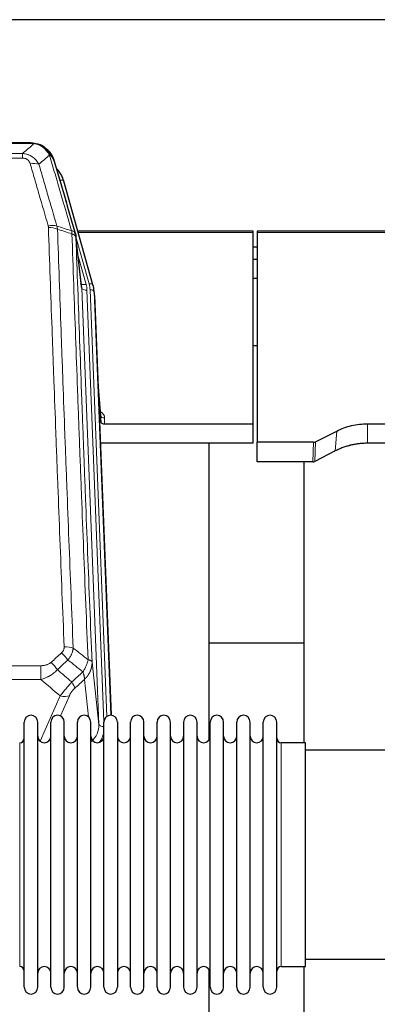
# Model space of a CAD drawing. Header units: inches. Extents: x 0 to 23760, y -13 to 16800.
# Tile 22 of 204: x 4189 to 4461, y 8276 to 9025. Entities that reach past the tile are written whole.
import ezdxf

# ---------------------------------------------------------------- set-up
doc = ezdxf.new("R2010")
doc.units = ezdxf.units.IN
doc.layers.add('254', color=7, linetype='Continuous', true_color=0xffffff)

msp = doc.modelspace()

# ---------------------------------------------------------------- linework, layer by layer
at = {"layer": '254', "color": 2, "linetype": 'Continuous', "lineweight": 25}
for p, q in [((4981.563, 9024.615), (3606.563, 9024.615)), ((4197.123, 8930.989), (3979.002, 8930.989)), ((4204.065, 8929.512), (4204.165, 8929.484)), ((4244.29, 8823.011), (4222.116, 8901.897)), ((4235.67, 8821.691), (4231.255, 8860.21)), ((4366.063, 8863.726), (4232.844, 8863.726)), ((4366.063, 8862.696), (4366.063, 8863.726)), ((4366.063, 8717.227), (4366.063, 8862.696)), ((4369.063, 8863.726), (4369.063, 8862.696)), ((4503.282, 8863.726), (4369.063, 8863.726)), ((4369.063, 8862.696), (4369.063, 8703.216)), ((4369.043, 8851.653), (4366.057, 8851.653)), ((4369.043, 8842.235), (4366.057, 8842.235)), ((4244.309, 8822.915), (4244.29, 8823.011)), ((4369.055, 8827.737), (4366.045, 8827.737)), ((4245.345, 8816.29), (4244.972, 8819.548)), ((4245.467, 8814.705), (4258.034, 8495.493)), ((4369.106, 8776.492), (4366.09, 8776.492)), ((4250.165, 8723.234), (4247.958, 8751.433)), ((4248.339, 8741.759), (4250.161, 8718.478)), ((4250.161, 8718.478), (4250.172, 8723.054)), ((4253.16, 8717.227), (4366.063, 8717.227)), ((4366.063, 8702.418), (4366.063, 8717.227)), ((4413.519, 8703.567), (4429.683, 8711.741)), ((4453.063, 8717.227), (4482.966, 8717.227)), ((4369.063, 8688.225), (4369.063, 8703.216)), ((4412.02, 8703.216), (4369.063, 8703.216)), ((4366.063, 8702.418), (4249.889, 8702.418)), ((4332.723, 8477.033), (4332.723, 8702.416)), ((4428.627, 8696.61), (4412.949, 8688.582)), ((4486.237, 8702.418), (4453.063, 8702.418)), ((4411.45, 8688.225), (4369.063, 8688.225)), ((4404.723, 8688.224), (4404.723, 8474.647)), ((4404.768, 8550.367), (4332.734, 8550.367)), ((4192.063, 8478.996), (4192.063, 8490.397)), ((4202.263, 8478.996), (4202.263, 8490.397)), ((4212.263, 8478.996), (4212.263, 8490.397)), ((4222.463, 8478.996), (4222.463, 8490.397)), ((4232.463, 8478.996), (4232.463, 8490.397)), ((4242.663, 8478.996), (4242.663, 8490.397)), ((4252.663, 8478.996), (4252.663, 8490.397)), ((4262.863, 8490.397), (4262.863, 8478.996)), ((4272.863, 8478.996), (4272.863, 8490.397)), ((4283.063, 8478.996), (4283.063, 8490.397)), ((4293.063, 8288.597), (4293.063, 8490.397)), ((4303.263, 8288.597), (4303.263, 8490.397)), ((4313.263, 8490.397), (4313.263, 8288.597)), ((4323.463, 8288.597), (4323.463, 8490.397)), ((4333.463, 8288.597), (4333.463, 8490.397)), ((4343.663, 8288.597), (4343.663, 8490.397)), ((4353.663, 8288.597), (4353.663, 8490.397)), ((4363.863, 8288.597), (4363.863, 8490.397)), ((4373.863, 8288.597), (4373.863, 8490.397)), ((4384.063, 8288.597), (4384.063, 8490.397)), ((4192.063, 8288.597), (4192.063, 8478.996)), ((4202.263, 8288.597), (4202.263, 8478.996)), ((4212.263, 8288.597), (4212.263, 8478.996)), ((4222.463, 8288.597), (4222.463, 8478.996)), ((4232.463, 8288.597), (4232.463, 8478.996)), ((4242.663, 8288.597), (4242.663, 8478.996)), ((4252.663, 8288.597), (4252.663, 8478.996)), ((4262.863, 8478.996), (4262.863, 8288.597)), ((4272.863, 8288.597), (4272.863, 8478.996)), ((4283.063, 8288.597), (4283.063, 8478.996)), ((4406.063, 8474.647), (4387.563, 8474.647)), ((4406.063, 8304.347), (4406.063, 8474.647)), ((4502.063, 8468.997), (4406.063, 8468.997)), ((4406.063, 8309.997), (4502.063, 8309.997)), ((4332.723, 8265.143), (4332.723, 8301.971)), ((4387.563, 8304.347), (4406.063, 8304.347)), ((4404.723, 8304.35), (4404.723, 8265.143))]:
    msp.add_line(p, q, dxfattribs=at)
at = {"layer": '254', "color": 110, "linetype": 'Continuous', "lineweight": 13}
for p, q in [((4199.466, 8930.326), (3976.66, 8930.326)), ((4204.165, 8929.484), (4204.234, 8929.327)), ((3985.391, 8922.858), (4190.734, 8922.858)), ((4190.734, 8922.858), (4190.734, 8919.325)), ((4190.734, 8919.325), (3985.391, 8919.325)), ((4223.954, 8885.659), (4219.228, 8902.471)), ((4366.063, 8862.696), (4233.131, 8862.696)), ((4502.995, 8862.696), (4369.063, 8862.696)), ((4241.402, 8823.584), (4231.33, 8859.418)), ((4235.76, 8820.517), (4231.384, 8858.698)), ((4233.029, 8844.73), (4239.055, 8823.292)), ((4248.826, 8488.624), (4235.76, 8820.517)), ((4252.672, 8490.71), (4239.752, 8818.891)), ((4254.878, 8494.607), (4242.099, 8819.183)), ((4245.467, 8814.705), (4245.093, 8817.963)), ((4245.093, 8817.963), (4257.789, 8495.499)), ((4250.172, 8723.054), (4247.965, 8751.242)), ((4253.17, 8721.643), (4253.16, 8717.227)), ((4429.683, 8711.741), (4428.627, 8696.61)), ((4453.063, 8717.227), (4453.063, 8702.418)), ((4411.45, 8688.225), (4412.02, 8703.216)), ((4413.519, 8703.567), (4412.949, 8688.582)), ((3971.477, 8533.229), (4204.649, 8533.229)), ((4204.649, 8533.229), (4204.649, 8522.798)), ((4243.579, 8536.03), (4248.826, 8488.624)), ((4204.649, 8522.798), (3971.477, 8522.798)), ((4240.911, 8494.244), (4237.764, 8522.678)), ((4204.12, 8475.759), (4219.276, 8510.278)), ((4226.337, 8510.428), (4219.562, 8494.997)), ((4188.563, 8465.026), (4188.563, 8474.647)), ((4387.563, 8304.347), (4387.563, 8474.647)), ((4188.563, 8304.347), (4188.563, 8465.026))]:
    msp.add_line(p, q, dxfattribs=at)
at = {"layer": '254', "color": 2, "linetype": 'Continuous', "lineweight": 25}
for centre, radius, start, end in [((4197.163, 8490.397), 5.1, 0, 180), ((4217.363, 8490.397), 5.1, 0, 180), ((4237.563, 8490.397), 5.1, 0, 180), ((4257.763, 8490.397), 5.1, 0, 180), ((4277.963, 8490.397), 5.1, 0, 180), ((4298.163, 8490.397), 5.1, 0, 180), ((4318.363, 8490.397), 5.1, 0, 180), ((4338.563, 8490.397), 5.1, 0, 180), ((4358.763, 8490.397), 5.1, 0, 180), ((4378.963, 8490.397), 5.1, 0, 180), ((4188.563, 8478.147), 3.5, 270, 0), ((4207.263, 8479.647), 5, 180, 0), ((4227.463, 8479.647), 5, 180, 0), ((4247.663, 8479.647), 5, 180, 0), ((4267.863, 8479.647), 5, 180, 0), ((4288.063, 8479.647), 5, 180, 0), ((4308.263, 8479.647), 5, 180, 0), ((4328.463, 8479.647), 5, 180, 0), ((4348.663, 8479.647), 5, 180, 0), ((4368.863, 8479.647), 5, 180, 0), ((4387.563, 8478.147), 3.5, 180, 270), ((4188.563, 8300.847), 3.5, 0, 90), ((4207.263, 8299.347), 5, 0, 180), ((4227.463, 8299.347), 5, 0, 180), ((4247.663, 8299.347), 5, 0, 180), ((4267.863, 8299.347), 5, 0, 180), ((4288.063, 8299.347), 5, 0, 180), ((4308.263, 8299.347), 5, 0, 180), ((4328.463, 8299.347), 5, 0, 180), ((4348.663, 8299.347), 5, 0, 180), ((4368.863, 8299.347), 5, 0, 180), ((4387.563, 8300.847), 3.5, 90, 180), ((4197.163, 8288.597), 5.1, 180, 0), ((4217.363, 8288.597), 5.1, 180, 0), ((4237.563, 8288.597), 5.1, 180, 0), ((4257.763, 8288.597), 5.1, 180, 0), ((4277.963, 8288.597), 5.1, 180, 0), ((4298.163, 8288.597), 5.1, 180, 0), ((4318.363, 8288.597), 5.1, 180, 0), ((4338.563, 8288.597), 5.1, 180, 0), ((4358.763, 8288.597), 5.1, 180, 0), ((4378.963, 8288.597), 5.1, 180, 0)]:
    msp.add_arc(centre, radius, start, end, dxfattribs=at)
at = {"layer": '254', "color": 110, "linetype": 'Continuous', "lineweight": 13}
for centre, major_axis, ratio, start_param, end_param in [((4196.581, 8909.103), (9.598, 2.808), 0.562843, 0.6646512, 1.4076092), ((4219.228, 8901.085), (-2.888, -0.812), 0.4480327, 3.1416079, 4.5871119), ((4210.242, 8862.22), (9.604, 2.788), 0.5442898, 0.6684637, 1.414101), ((4210.43, 8861.048), (9.994, 0.345), 0.559112, 0.7940626, 1.551472), ((4239.055, 8825.139), (-3.851, -1.082), 0.4480327, 0.2500116, 1.4455193), ((4215.734, 8818.141), (-24.033, -0.038), 0.8858289, 3.1750594, 3.3842109), ((4241.402, 8822.199), (-2.888, -0.812), 0.4480327, 3.1416079, 4.5871119), ((4218.081, 8818.433), (-24.033, -0.038), 0.8858289, 3.1750594, 3.3842109), ((4239.752, 8820.738), (-3.997, -0.157), 0.4614673, 0.0341943, 1.5526308), ((4242.099, 8817.798), (-2.998, -0.118), 0.4614673, 3.175787, 4.6942235), ((4247.167, 8721.643), (-6.003, -0.046), 0.8757409, 3.1327535, 4.2284576), ((4253.17, 8723.098), (3, -0.007), 0.4848086, 3.1763596, 4.7135294), ((4222.388, 8543.321), (9.992, 0.404), 0.431453, 0.7935197, 1.5533391), ((4220.416, 8538.727), (-6.729, 7.397), 0.3051216, 4.2889758, 5.0360109), ((4212.407, 8531.435), (-6.736, 7.391), 0.3030979, 4.2875497, 5.03344), ((4223.363, 8522.048), (-6.719, 7.407), 0.3029797, 3.5431496, 4.2886573), ((4219.276, 8516.45), (9.156, -4.02), 0.5833249, 4.9631119, 5.806783), ((4228.799, 8488.125), (20.033, -0.591), 0.8872905, 5.5253333, 6.3444464), ((4252.819, 8488.844), (-3.997, -0.157), 0.4614673, 0.0341943, 1.5136497), ((4228.799, 8486.278), (24.034, -0.11), 0.8859493, 5.722211, 6.1681029)]:
    msp.add_ellipse(centre, major_axis=major_axis, ratio=ratio, start_param=start_param, end_param=end_param, dxfattribs=at)
at = {"layer": '254', "color": 2, "linetype": 'Continuous', "lineweight": 25}
for centre, major_axis, ratio, start_param, end_param in [((4195.922, 8895.884), (-27.014, -0.465), 0.8900028, 3.3708663, 3.8124201), ((4215.734, 8819.988), (20.035, -0.399), 0.8846078, 0.0524005, 0.2615519), ((4218.081, 8817.048), (-27.027, -0.37), 0.8864308, 3.1643526, 3.3735041), ((4253.16, 8718.521), (3, 0), 0.4313147, 3.1753737, 4.7125436), ((4412.017, 8705.845), (3, -0.011), 0.8761328, 4.7166989, 5.239903), ((4411.448, 8690.888), (3, -0.007), 0.8874311, 4.7150805, 5.2382846)]:
    msp.add_ellipse(centre, major_axis=major_axis, ratio=ratio, start_param=start_param, end_param=end_param, dxfattribs=at)
at = {"layer": '254', "color": 110, "linetype": 'Continuous', "lineweight": 13}
for points in [[(4190.734, 8922.858), (4193.662, 8925.345), (4196.573, 8927.834), (4199.466, 8930.326)], [(4211.228, 8921.607), (4208.554, 8919.284), (4205.865, 8916.963), (4203.161, 8914.645)], [(4216.839, 8867.648), (4220.587, 8866.429), (4224.335, 8865.212), (4228.082, 8863.997)], [(4216.839, 8867.648), (4216.951, 8867.264), (4217.14, 8866.484), (4217.257, 8865.682), (4217.297, 8865.275)], [(4228.294, 8861.706), (4224.629, 8862.894), (4220.964, 8864.084), (4217.297, 8865.275)], [(4229.271, 8546.677), (4233.024, 8543.726), (4236.774, 8540.77), (4240.523, 8537.81)], [(4212.407, 8535.705), (4215.077, 8538.147), (4217.746, 8540.588), (4220.416, 8543.026)], [(4225.239, 8537.56), (4222.567, 8535.125), (4219.896, 8532.688), (4217.225, 8530.249)], [(4236.658, 8528.564), (4232.854, 8531.567), (4229.047, 8534.566), (4225.239, 8537.56)], [(4217.225, 8530.249), (4220.872, 8527.117), (4224.52, 8523.987), (4228.171, 8520.858)], [(4228.171, 8520.858), (4231, 8523.429), (4233.829, 8525.998), (4236.658, 8528.564)], [(4219.276, 8510.278), (4214.397, 8514.449), (4209.521, 8518.622), (4204.649, 8522.798)], [(4237.764, 8522.678), (4235.317, 8520.463), (4232.871, 8518.245), (4230.424, 8516.026)]]:
    msp.add_open_spline(points, degree=3, dxfattribs=at)
at = {"layer": '254', "color": 2, "linetype": 'Continuous', "lineweight": 25}
for points, degree in [([(4196.924, 8930.986), (4197.54, 8930.99), (4198.163, 8930.96), (4198.789, 8930.896)], 3), ([(4207.676, 8927.431), (4206.03, 8928.651), (4204.163, 8929.486)], 2), ([(4231.26, 8860.129), (4230.51, 8862.96)], 1)]:
    msp.add_open_spline(points, degree=degree, dxfattribs=at)
for points, knots in [([(4196.924, 8930.986), (4196.997, 8930.988), (4197.071, 8930.989), (4197.368, 8930.988), (4197.589, 8930.979), (4198.017, 8930.944), (4198.222, 8930.918), (4198.474, 8930.872), (4198.536, 8930.86), (4198.595, 8930.846)], [0, 0, 0, 0, 0.125, 0.125, 0.5, 0.5, 0.875, 0.875, 1, 1, 1, 1]), ([(4198.595, 8930.846), (4200.005, 8930.757), (4201.442, 8930.451), (4203.312, 8929.75), (4203.776, 8929.55), (4204.234, 8929.327)], [0, 0, 0, 0, 0.75, 0.75, 1, 1, 1, 1]), ([(4202.067, 8930.242), (4202.147, 8930.218), (4202.226, 8930.194), (4202.899, 8929.982), (4203.487, 8929.763), (4204.065, 8929.512)], [0, 0, 0, 0, 0.1180686, 0.1180686, 1, 1, 1, 1]), ([(4204.234, 8929.327), (4204.462, 8929.215), (4204.69, 8929.098), (4205.591, 8928.605), (4206.251, 8928.184), (4207.52, 8927.246), (4208.13, 8926.729), (4208.902, 8925.986), (4209.091, 8925.796), (4209.277, 8925.601)], [0, 0, 0, 0, 0.125, 0.125, 0.5, 0.5, 0.875, 0.875, 1, 1, 1, 1]), ([(4207.752, 8927.374), (4208.398, 8926.892), (4209.014, 8926.367), (4209.822, 8925.58), (4210.045, 8925.351), (4210.263, 8925.117)], [0, 0, 0, 0, 0.7159091, 0.7159091, 1, 1, 1, 1]), ([(4210.693, 8924.549), (4210.671, 8924.594), (4210.648, 8924.638), (4210.569, 8924.773), (4210.507, 8924.863), (4210.381, 8925.007), (4210.325, 8925.063), (4210.263, 8925.117)], [0, 0, 0, 0, 0.2280377, 0.2280377, 0.6912151, 0.6912151, 1, 1, 1, 1]), ([(4210.263, 8925.117), (4210.698, 8924.647), (4211.108, 8924.156), (4212.638, 8922.121), (4213.533, 8920.432), (4214.146, 8918.692)], [0, 0, 0, 0, 0.25, 0.25, 1, 1, 1, 1]), ([(4210.753, 8924.415), (4210.765, 8924.402), (4210.788, 8924.376), (4210.823, 8924.336), (4210.858, 8924.295), (4210.894, 8924.254), (4210.93, 8924.211), (4210.967, 8924.169), (4211.004, 8924.125), (4211.041, 8924.081), (4211.079, 8924.036), (4211.117, 8923.991), (4211.155, 8923.944), (4211.194, 8923.897), (4211.233, 8923.849), (4211.273, 8923.801), (4211.312, 8923.751), (4211.353, 8923.701), (4211.393, 8923.65), (4211.434, 8923.599), (4211.475, 8923.546), (4211.516, 8923.493), (4211.558, 8923.439), (4211.6, 8923.385), (4211.642, 8923.329), (4211.684, 8923.273), (4211.727, 8923.216), (4211.77, 8923.158), (4211.813, 8923.1), (4211.856, 8923.04), (4211.9, 8922.98), (4211.944, 8922.919), (4211.988, 8922.857), (4212.032, 8922.795), (4212.077, 8922.731), (4212.121, 8922.667), (4212.166, 8922.602), (4212.211, 8922.536), (4212.256, 8922.469), (4212.302, 8922.401), (4212.347, 8922.333), (4212.393, 8922.263), (4212.438, 8922.193), (4212.484, 8922.122), (4212.53, 8922.05), (4212.576, 8921.978), (4212.622, 8921.904), (4212.668, 8921.829), (4212.714, 8921.754), (4212.76, 8921.678), (4212.806, 8921.6), (4212.853, 8921.522), (4212.899, 8921.443), (4212.945, 8921.364), (4212.991, 8921.283), (4213.037, 8921.201), (4213.084, 8921.119), (4213.13, 8921.035), (4213.176, 8920.951), (4213.222, 8920.865), (4213.268, 8920.779), (4213.313, 8920.692), (4213.359, 8920.604), (4213.405, 8920.515), (4213.45, 8920.425), (4213.496, 8920.334), (4213.541, 8920.242), (4213.586, 8920.149), (4213.63, 8920.055), (4213.675, 8919.961), (4213.719, 8919.865), (4213.764, 8919.768), (4213.808, 8919.671), (4213.851, 8919.572), (4213.895, 8919.473), (4213.938, 8919.373), (4213.981, 8919.271), (4214.023, 8919.169), (4214.065, 8919.065), (4214.107, 8918.961), (4214.149, 8918.856), (4214.19, 8918.75), (4214.23, 8918.643), (4214.271, 8918.534), (4214.311, 8918.425), (4214.35, 8918.315), (4214.389, 8918.204), (4214.428, 8918.092), (4214.466, 8917.979), (4214.504, 8917.865), (4214.541, 8917.75), (4214.577, 8917.634), (4214.613, 8917.517), (4214.649, 8917.399), (4214.684, 8917.28), (4214.718, 8917.16), (4214.752, 8917.04), (4214.774, 8916.959), (4214.785, 8916.918)], [0, 0, 0, 0, 0.0060657, 0.012223, 0.0184718, 0.0248123, 0.0312443, 0.0377679, 0.0443831, 0.0510899, 0.0578883, 0.0647782, 0.0717598, 0.0788329, 0.0859977, 0.093254, 0.1006019, 0.1080414, 0.1155725, 0.1231952, 0.1309095, 0.1387154, 0.1466129, 0.1546019, 0.1626826, 0.1708549, 0.1791188, 0.1874742, 0.1959213, 0.20446, 0.2130903, 0.2218121, 0.2306256, 0.2395307, 0.2485274, 0.2576156, 0.2667955, 0.276067, 0.2854301, 0.2948848, 0.3044311, 0.314069, 0.3237985, 0.3336196, 0.3435324, 0.3535367, 0.3636326, 0.3738202, 0.3840993, 0.3944701, 0.4049324, 0.4154864, 0.426132, 0.4368691, 0.4476979, 0.4586183, 0.4696303, 0.480734, 0.4919292, 0.503216, 0.5145945, 0.5260645, 0.5376262, 0.5492795, 0.5610244, 0.5728609, 0.584789, 0.5968087, 0.60892, 0.621123, 0.6334175, 0.6458037, 0.6582815, 0.6708509, 0.6835119, 0.6962645, 0.7091087, 0.7220445, 0.735072, 0.748191, 0.7614017, 0.774704, 0.7880979, 0.8015834, 0.8151605, 0.8288293, 0.8425896, 0.8564416, 0.8703852, 0.8844204, 0.8985472, 0.9127656, 0.9270756, 0.9414773, 0.9559705, 0.9705554, 0.9852319, 1, 1, 1, 1]), ([(4214.785, 8916.918), (4214.728, 8917.228), (4214.645, 8917.532), (4214.432, 8918.125), (4214.301, 8918.413), (4214.146, 8918.692)], [0, 0, 0, 0, 0.5, 0.5, 1, 1, 1, 1]), ([(4214.785, 8916.918), (4216.116, 8912.396), (4217.448, 8907.863), (4220.116, 8898.776), (4221.451, 8894.222), (4225.462, 8880.529), (4228.142, 8871.36), (4230.827, 8862.149)], [0, 0, 0, 0, 0.25, 0.25, 0.5, 0.5, 1, 1, 1, 1]), ([(4230.827, 8862.149), (4230.832, 8862.132), (4230.842, 8862.097), (4230.858, 8862.045), (4230.873, 8861.991), (4230.888, 8861.937), (4230.903, 8861.881), (4230.919, 8861.824), (4230.934, 8861.766), (4230.949, 8861.707), (4230.965, 8861.647), (4230.98, 8861.586), (4230.996, 8861.523), (4231.011, 8861.459), (4231.026, 8861.395), (4231.041, 8861.329), (4231.057, 8861.262), (4231.072, 8861.194), (4231.086, 8861.124), (4231.101, 8861.054), (4231.116, 8860.982), (4231.13, 8860.909), (4231.145, 8860.835), (4231.159, 8860.76), (4231.172, 8860.684), (4231.186, 8860.607), (4231.199, 8860.528), (4231.22, 8860.402), (4231.246, 8860.232), (4231.274, 8860.025), (4231.298, 8859.833), (4231.317, 8859.656), (4231.333, 8859.494), (4231.346, 8859.346), (4231.356, 8859.214), (4231.364, 8859.097), (4231.37, 8858.995), (4231.375, 8858.908), (4231.378, 8858.837), (4231.38, 8858.781), (4231.382, 8858.74), (4231.383, 8858.714), (4231.383, 8858.702), (4231.384, 8858.698)], [0, 0, 0, 0, 0.0155037, 0.0313049, 0.0474035, 0.0637997, 0.0804935, 0.097485, 0.1147743, 0.1323613, 0.1502462, 0.1684289, 0.1869096, 0.2056883, 0.224765, 0.2441397, 0.2638126, 0.2837835, 0.3040527, 0.32462, 0.3454856, 0.3666494, 0.3881116, 0.409872, 0.4319308, 0.454288, 0.4769435, 0.4998975, 0.5635611, 0.6228928, 0.6778927, 0.7285606, 0.7748966, 0.8169007, 0.8545729, 0.8879131, 0.9169214, 0.9415977, 0.9619421, 0.9779545, 0.989635, 0.9969835, 1, 1, 1, 1]), ([(4429.683, 8711.741), (4433.217, 8713.528), (4437.018, 8714.907), (4444.901, 8716.757), (4448.982, 8717.227), (4453.063, 8717.227)], [0, 0, 0, 0, 0.5, 0.5, 1, 1, 1, 1]), ([(4453.063, 8702.418), (4451.993, 8702.418), (4449.858, 8702.355), (4447.732, 8702.169), (4446.406, 8702.014), (4446.142, 8701.981), (4445.613, 8701.911), (4444.821, 8701.801), (4444.033, 8701.674), (4442.463, 8701.396), (4441.423, 8701.181), (4440.261, 8700.904), (4440.132, 8700.873), (4439.874, 8700.809), (4439.488, 8700.713), (4438.593, 8700.478), (4437.832, 8700.261), (4436.322, 8699.805), (4434.335, 8699.141), (4432.401, 8698.364), (4430.494, 8697.53), (4429.554, 8697.084), (4428.627, 8696.61)], [0, 0, 0, 0, 0.125, 0.25, 0.25, 0.28125, 0.28125, 0.3125, 0.375, 0.375, 0.5, 0.5, 0.515625, 0.515625, 0.53125, 0.5625, 0.625, 0.625, 0.75, 0.875, 0.875, 1, 1, 1, 1])]:
    msp.add_open_spline(points, degree=3, knots=knots, dxfattribs=at)
at = {"layer": '254', "color": 110, "linetype": 'Continuous', "lineweight": 13}
for points, knots in [([(4198.595, 8930.846), (4198.713, 8930.82), (4198.823, 8930.789), (4199.072, 8930.702), (4199.197, 8930.641), (4199.383, 8930.499), (4199.444, 8930.418), (4199.466, 8930.326)], [0, 0, 0, 0, 0.25, 0.25, 0.625, 0.625, 1, 1, 1, 1]), ([(4199.466, 8930.326), (4200.686, 8930.224), (4201.862, 8929.93), (4203.356, 8929.304), (4203.723, 8929.127), (4204.083, 8928.933)], [0, 0, 0, 0, 0.75, 0.75, 1, 1, 1, 1]), ([(4204.234, 8929.327), (4204.235, 8929.297), (4204.234, 8929.265), (4204.22, 8929.179), (4204.204, 8929.124), (4204.156, 8929.02), (4204.124, 8928.971), (4204.083, 8928.933)], [0, 0, 0, 0, 0.25, 0.25, 0.625, 0.625, 1, 1, 1, 1]), ([(4204.083, 8928.933), (4204.264, 8928.836), (4204.442, 8928.734), (4205.149, 8928.309), (4205.664, 8927.951), (4206.658, 8927.164), (4207.137, 8926.736), (4207.752, 8926.128), (4207.903, 8925.972), (4208.053, 8925.814)], [0, 0, 0, 0, 0.125, 0.125, 0.5, 0.5, 0.875, 0.875, 1, 1, 1, 1]), ([(4190.734, 8922.858), (4191.069, 8922.835), (4191.402, 8922.802), (4192.065, 8922.714), (4192.393, 8922.66), (4193.369, 8922.469), (4194.007, 8922.3), (4194.71, 8922.063), (4194.788, 8922.036), (4194.943, 8921.981), (4195.02, 8921.953), (4195.252, 8921.866), (4195.405, 8921.806), (4195.859, 8921.618), (4196.454, 8921.348), (4197.027, 8921.04), (4197.448, 8920.795), (4197.657, 8920.669), (4197.862, 8920.538), (4197.999, 8920.449), (4198.066, 8920.404), (4198.672, 8919.995), (4199.18, 8919.599), (4199.899, 8918.96), (4200.132, 8918.739), (4200.47, 8918.397), (4200.581, 8918.281), (4200.8, 8918.045), (4200.907, 8917.925), (4201.434, 8917.32), (4201.822, 8916.814), (4202.537, 8915.76), (4202.864, 8915.212), (4203.161, 8914.645)], [0, 0, 0, 0, 0.0625, 0.0625, 0.125, 0.125, 0.25, 0.25, 0.265625, 0.265625, 0.28125, 0.28125, 0.3125, 0.3125, 0.375, 0.4375, 0.4375, 0.46875, 0.484375, 0.484375, 0.5, 0.5, 0.625, 0.625, 0.6875, 0.6875, 0.71875, 0.71875, 0.75, 0.75, 0.875, 0.875, 1, 1, 1, 1]), ([(4209.277, 8925.601), (4209.178, 8925.628), (4209.077, 8925.651), (4208.82, 8925.701), (4208.663, 8925.725), (4208.352, 8925.769), (4208.199, 8925.79), (4208.053, 8925.814)], [0, 0, 0, 0, 0.25, 0.25, 0.625, 0.625, 1, 1, 1, 1]), ([(4208.053, 8925.814), (4208.352, 8925.498), (4208.642, 8925.17), (4209.769, 8923.82), (4210.535, 8922.722), (4211.228, 8921.607)], [0, 0, 0, 0, 0.25, 0.25, 1, 1, 1, 1]), ([(4210.263, 8925.117), (4210.232, 8925.143), (4210.2, 8925.169), (4210.065, 8925.271), (4209.952, 8925.341), (4209.703, 8925.463), (4209.567, 8925.515), (4209.375, 8925.574), (4209.326, 8925.588), (4209.277, 8925.601)], [0, 0, 0, 0, 0.125, 0.125, 0.5, 0.5, 0.875, 0.875, 1, 1, 1, 1]), ([(4209.277, 8925.601), (4209.649, 8925.212), (4210.005, 8924.806), (4211.366, 8923.123), (4212.237, 8921.729), (4212.935, 8920.277)], [0, 0, 0, 0, 0.25, 0.25, 1, 1, 1, 1]), ([(4212.935, 8920.277), (4212.689, 8920.524), (4212.423, 8920.759), (4211.853, 8921.203), (4211.549, 8921.412), (4211.228, 8921.607)], [0, 0, 0, 0, 0.5, 0.5, 1, 1, 1, 1]), ([(4228.082, 8863.997), (4225.26, 8873.69), (4222.444, 8883.338), (4218.231, 8897.741), (4216.828, 8902.53), (4214.026, 8912.086), (4212.626, 8916.852), (4211.228, 8921.607)], [0, 0, 0, 0, 0.5, 0.5, 0.75, 0.75, 1, 1, 1, 1]), ([(4214.146, 8918.692), (4213.989, 8918.977), (4213.809, 8919.253), (4213.405, 8919.782), (4213.181, 8920.035), (4212.935, 8920.277)], [0, 0, 0, 0, 0.5, 0.5, 1, 1, 1, 1]), ([(4190.734, 8919.325), (4190.917, 8919.325), (4191.099, 8919.319), (4191.463, 8919.292), (4191.643, 8919.273), (4191.998, 8919.219), (4192.174, 8919.185), (4192.52, 8919.103), (4192.691, 8919.055), (4192.902, 8918.985), (4192.944, 8918.97), (4193.028, 8918.94), (4193.152, 8918.894), (4193.274, 8918.844), (4193.513, 8918.739), (4193.82, 8918.586), (4194.108, 8918.407), (4194.281, 8918.288), (4194.315, 8918.263), (4194.383, 8918.214), (4194.417, 8918.189), (4194.517, 8918.113), (4194.582, 8918.061), (4194.771, 8917.902), (4194.891, 8917.792), (4195.117, 8917.563), (4195.224, 8917.445), (4195.427, 8917.202), (4195.523, 8917.077), (4195.636, 8916.917), (4195.658, 8916.885), (4195.702, 8916.82), (4195.723, 8916.787), (4195.787, 8916.689), (4195.828, 8916.623), (4195.947, 8916.423), (4196.02, 8916.289), (4196.157, 8916.016), (4196.221, 8915.879), (4196.397, 8915.462), (4196.497, 8915.178), (4196.581, 8914.889)], [0, 0, 0, 0, 0.0625, 0.0625, 0.125, 0.125, 0.1875, 0.1875, 0.25, 0.25, 0.265625, 0.265625, 0.28125, 0.3125, 0.3125, 0.375, 0.4375, 0.4375, 0.453125, 0.453125, 0.46875, 0.46875, 0.5, 0.5, 0.5625, 0.5625, 0.625, 0.625, 0.6875, 0.6875, 0.703125, 0.703125, 0.71875, 0.71875, 0.75, 0.75, 0.8125, 0.8125, 0.875, 0.875, 1, 1, 1, 1]), ([(4210.242, 8867.818), (4207.957, 8875.724), (4205.676, 8883.599), (4202.26, 8895.367), (4201.123, 8899.282), (4198.85, 8907.097), (4197.715, 8910.997), (4196.581, 8914.889)], [0, 0, 0, 0, 0.5, 0.5, 0.75, 0.75, 1, 1, 1, 1]), ([(4203.161, 8914.645), (4204.296, 8910.759), (4205.433, 8906.865), (4207.708, 8899.062), (4208.847, 8895.153), (4212.266, 8883.404), (4214.55, 8875.541), (4216.839, 8867.648)], [0, 0, 0, 0, 0.25, 0.25, 0.5, 0.5, 1, 1, 1, 1]), ([(4210.242, 8867.818), (4210.298, 8867.625), (4210.342, 8867.43), (4210.404, 8867.038), (4210.423, 8866.84), (4210.43, 8866.641)], [0, 0, 0, 0, 0.5, 0.5, 1, 1, 1, 1]), ([(4222.388, 8547.638), (4221.831, 8561.469), (4220.73, 8588.999), (4219.122, 8629.903), (4218.08, 8656.911), (4217.31, 8677.07), (4216.927, 8687.124), (4216.549, 8697.142), (4216.297, 8703.813), (4216.172, 8707.144), (4215.549, 8723.779), (4215.057, 8737.016), (4214.332, 8756.766), (4214.092, 8763.33), (4213.616, 8776.421), (4213.38, 8782.947), (4212.678, 8802.47), (4211.758, 8828.35), (4210.867, 8853.928), (4210.43, 8866.641)], [0, 0, 0, 0, 0.125, 0.25, 0.375, 0.375, 0.4375, 0.46875, 0.46875, 0.5, 0.5, 0.625, 0.625, 0.6875, 0.6875, 0.75, 0.75, 0.875, 1, 1, 1, 1]), ([(4217.297, 8865.275), (4217.736, 8852.578), (4218.627, 8827.032), (4219.549, 8801.186), (4220.252, 8781.687), (4220.488, 8775.169), (4220.965, 8762.095), (4221.205, 8755.539), (4221.931, 8735.815), (4222.423, 8722.595), (4223.047, 8705.981), (4223.173, 8702.654), (4223.424, 8695.992), (4223.803, 8685.986), (4224.186, 8675.944), (4224.958, 8655.812), (4226.002, 8628.838), (4227.611, 8587.986), (4228.713, 8560.49), (4229.271, 8546.677)], [0, 0, 0, 0, 0.125, 0.25, 0.25, 0.3125, 0.3125, 0.375, 0.375, 0.5, 0.5, 0.53125, 0.53125, 0.5625, 0.625, 0.625, 0.75, 0.875, 1, 1, 1, 1]), ([(4230.827, 8862.149), (4230.806, 8862.395), (4230.728, 8862.626), (4230.465, 8863.045), (4230.279, 8863.234), (4229.807, 8863.556), (4229.522, 8863.689), (4228.864, 8863.893), (4228.491, 8863.963), (4228.082, 8863.997)], [0, 0, 0, 0, 0.25, 0.25, 0.5, 0.5, 0.75, 0.75, 1, 1, 1, 1]), ([(4228.082, 8863.997), (4228.157, 8863.625), (4228.2, 8863.253), (4228.258, 8862.494), (4228.273, 8862.108), (4228.294, 8861.706)], [0, 0, 0, 0, 0.5, 0.5, 1, 1, 1, 1]), ([(4231.384, 8858.698), (4231.383, 8858.706), (4231.381, 8858.722), (4231.378, 8858.745), (4231.374, 8858.769), (4231.371, 8858.793), (4231.367, 8858.816), (4231.363, 8858.84), (4231.359, 8858.864), (4231.354, 8858.887), (4231.349, 8858.911), (4231.344, 8858.934), (4231.339, 8858.958), (4231.333, 8858.981), (4231.327, 8859.005), (4231.321, 8859.028), (4231.315, 8859.052), (4231.308, 8859.075), (4231.301, 8859.099), (4231.294, 8859.122), (4231.287, 8859.146), (4231.279, 8859.169), (4231.271, 8859.192), (4231.263, 8859.216), (4231.255, 8859.239), (4231.246, 8859.262), (4231.237, 8859.285), (4231.228, 8859.309), (4231.219, 8859.332), (4231.209, 8859.355), (4231.199, 8859.378), (4231.189, 8859.401), (4231.179, 8859.424), (4231.168, 8859.447), (4231.157, 8859.47), (4231.146, 8859.493), (4231.135, 8859.516), (4231.123, 8859.539), (4231.111, 8859.562), (4231.099, 8859.584), (4231.087, 8859.607), (4231.074, 8859.63), (4231.062, 8859.652), (4231.048, 8859.675), (4231.035, 8859.698), (4231.021, 8859.72), (4231.008, 8859.743), (4230.994, 8859.765), (4230.979, 8859.788), (4230.965, 8859.81), (4230.95, 8859.832), (4230.935, 8859.855), (4230.919, 8859.877), (4230.904, 8859.899), (4230.888, 8859.921), (4230.872, 8859.943), (4230.856, 8859.965), (4230.839, 8859.987), (4230.823, 8860.009), (4230.806, 8860.031), (4230.788, 8860.053), (4230.771, 8860.075), (4230.753, 8860.097), (4230.735, 8860.118), (4230.717, 8860.14), (4230.699, 8860.162), (4230.68, 8860.183), (4230.661, 8860.205), (4230.642, 8860.226), (4230.622, 8860.247), (4230.603, 8860.269), (4230.583, 8860.29), (4230.563, 8860.311), (4230.543, 8860.332), (4230.522, 8860.353), (4230.501, 8860.374), (4230.474, 8860.401), (4230.44, 8860.434), (4230.4, 8860.473), (4230.358, 8860.512), (4230.316, 8860.55), (4230.272, 8860.588), (4230.228, 8860.626), (4230.183, 8860.663), (4230.138, 8860.7), (4230.092, 8860.737), (4230.044, 8860.773), (4229.996, 8860.809), (4229.948, 8860.845), (4229.898, 8860.881), (4229.848, 8860.916), (4229.797, 8860.951), (4229.746, 8860.985), (4229.693, 8861.02), (4229.64, 8861.054), (4229.586, 8861.087), (4229.531, 8861.12), (4229.476, 8861.153), (4229.42, 8861.186), (4229.363, 8861.218), (4229.306, 8861.25), (4229.248, 8861.281), (4229.189, 8861.312), (4229.129, 8861.343), (4229.069, 8861.373), (4229.008, 8861.403), (4228.946, 8861.433), (4228.884, 8861.462), (4228.821, 8861.491), (4228.757, 8861.519), (4228.693, 8861.547), (4228.628, 8861.575), (4228.563, 8861.602), (4228.497, 8861.629), (4228.43, 8861.655), (4228.362, 8861.681), (4228.317, 8861.698), (4228.294, 8861.706)], [0, 0, 0, 0, 0.0066687, 0.0133374, 0.0200061, 0.0266746, 0.0333432, 0.0400116, 0.0466801, 0.0533484, 0.0600168, 0.066685, 0.0733532, 0.0800214, 0.0866895, 0.0933575, 0.1000255, 0.1066935, 0.1133614, 0.1200292, 0.126697, 0.1333647, 0.1400324, 0.1467001, 0.1533676, 0.1600352, 0.1667026, 0.1733701, 0.1800374, 0.1867047, 0.193372, 0.2000392, 0.2067064, 0.2133735, 0.2200405, 0.2267075, 0.2333745, 0.2400414, 0.2467082, 0.253375, 0.2600418, 0.2667085, 0.2733751, 0.2800417, 0.2867082, 0.2933747, 0.3000412, 0.3067075, 0.3133739, 0.3200401, 0.3267064, 0.3333725, 0.3400387, 0.3467047, 0.3533708, 0.3600367, 0.3667026, 0.3733685, 0.3800343, 0.3867001, 0.3933658, 0.4000315, 0.4066971, 0.4133626, 0.4200281, 0.4266936, 0.433359, 0.4400243, 0.4466896, 0.4533549, 0.4600201, 0.4666852, 0.4733503, 0.4800154, 0.4866804, 0.4933453, 0.5000102, 0.5125098, 0.5250093, 0.5375088, 0.5500082, 0.5625077, 0.5750071, 0.5875066, 0.600006, 0.6125054, 0.6250049, 0.6375043, 0.6500037, 0.6625032, 0.6750026, 0.6875021, 0.7000016, 0.7125011, 0.7250006, 0.7375001, 0.7499997, 0.7624993, 0.7749989, 0.7874985, 0.7999982, 0.812498, 0.8249977, 0.8374975, 0.8499974, 0.8624973, 0.8749972, 0.8874972, 0.8999973, 0.9124974, 0.9249976, 0.9374978, 0.9499981, 0.9624985, 0.9749989, 0.9874994, 1, 1, 1, 1]), ([(4240.523, 8537.81), (4239.952, 8551.863), (4238.824, 8579.834), (4237.179, 8621.385), (4236.113, 8648.817), (4235.324, 8669.289), (4234.933, 8679.5), (4234.482, 8691.369), (4234.289, 8696.446), (4234.161, 8699.829), (4234.097, 8701.519), (4233.778, 8709.965), (4233.399, 8720.072), (4232.961, 8731.815), (4232.774, 8736.838), (4232.65, 8740.184), (4232.588, 8741.856), (4232.032, 8756.892), (4231.059, 8783.467), (4229.648, 8822.861), (4228.74, 8848.81), (4228.294, 8861.706)], [0, 0, 0, 0, 0.125, 0.25, 0.375, 0.375, 0.4375, 0.46875, 0.484375, 0.484375, 0.5, 0.5, 0.5625, 0.59375, 0.609375, 0.609375, 0.625, 0.625, 0.75, 0.875, 1, 1, 1, 1]), ([(4231.384, 8858.698), (4231.828, 8845.851), (4232.734, 8820), (4234.141, 8780.756), (4235.111, 8754.282), (4235.666, 8739.303), (4235.727, 8737.637), (4235.851, 8734.304), (4236.037, 8729.3), (4236.474, 8717.601), (4236.852, 8707.532), (4237.17, 8699.119), (4237.234, 8697.435), (4237.362, 8694.065), (4237.554, 8689.007), (4238.004, 8677.184), (4238.394, 8667.011), (4239.18, 8646.616), (4240.244, 8619.288), (4241.884, 8577.894), (4243.009, 8550.029), (4243.579, 8536.03)], [0, 0, 0, 0, 0.125, 0.25, 0.375, 0.375, 0.390625, 0.390625, 0.40625, 0.4375, 0.5, 0.5, 0.515625, 0.515625, 0.53125, 0.5625, 0.625, 0.625, 0.75, 0.875, 1, 1, 1, 1]), ([(4222.388, 8547.638), (4222.397, 8547.425), (4222.395, 8547.212), (4222.377, 8546.945), (4222.373, 8546.892), (4222.363, 8546.786), (4222.358, 8546.733), (4222.339, 8546.574), (4222.323, 8546.468), (4222.268, 8546.154), (4222.219, 8545.948), (4222.099, 8545.541), (4222.027, 8545.34), (4221.901, 8545.044), (4221.856, 8544.946), (4221.784, 8544.8), (4221.759, 8544.751), (4221.707, 8544.655), (4221.681, 8544.607), (4221.547, 8544.37), (4221.428, 8544.188), (4221.172, 8543.835), (4221.035, 8543.664), (4220.74, 8543.336), (4220.583, 8543.178), (4220.416, 8543.026)], [0, 0, 0, 0, 0.125, 0.125, 0.15625, 0.15625, 0.1875, 0.1875, 0.25, 0.25, 0.375, 0.375, 0.5, 0.5, 0.5625, 0.5625, 0.59375, 0.59375, 0.625, 0.625, 0.75, 0.75, 0.875, 0.875, 1, 1, 1, 1]), ([(4229.271, 8546.677), (4229.235, 8546.284), (4229.182, 8545.889), (4229.094, 8545.395), (4229.075, 8545.296), (4229.035, 8545.098), (4229.015, 8544.999), (4228.949, 8544.702), (4228.901, 8544.504), (4228.745, 8543.913), (4228.503, 8543.129), (4228.195, 8542.353), (4227.939, 8541.774), (4227.827, 8541.534), (4227.709, 8541.294), (4227.661, 8541.198), (4227.636, 8541.15), (4227.563, 8541.006), (4227.513, 8540.911), (4227.259, 8540.437), (4227.041, 8540.063), (4226.575, 8539.328), (4226.081, 8538.604), (4225.529, 8537.904), (4225.239, 8537.56)], [0, 0, 0, 0, 0.125, 0.125, 0.15625, 0.15625, 0.1875, 0.1875, 0.25, 0.25, 0.375, 0.5, 0.5, 0.5625, 0.578125, 0.578125, 0.59375, 0.59375, 0.625, 0.625, 0.75, 0.75, 0.875, 1, 1, 1, 1]), ([(4212.407, 8535.705), (4212.282, 8535.59), (4212.152, 8535.48), (4211.951, 8535.32), (4211.883, 8535.268), (4211.745, 8535.166), (4211.675, 8535.117), (4211.323, 8534.875), (4211.028, 8534.699), (4210.418, 8534.381), (4210.102, 8534.238), (4209.695, 8534.078), (4209.612, 8534.046), (4209.448, 8533.986), (4209.365, 8533.957), (4209.117, 8533.873), (4208.951, 8533.821), (4208.449, 8533.677), (4208.112, 8533.595), (4207.433, 8533.458), (4207.09, 8533.402), (4206.4, 8533.314), (4206.053, 8533.282), (4205.354, 8533.24), (4205.003, 8533.229), (4204.649, 8533.229)], [0, 0, 0, 0, 0.0625, 0.0625, 0.09375, 0.09375, 0.125, 0.125, 0.25, 0.25, 0.375, 0.375, 0.40625, 0.40625, 0.4375, 0.4375, 0.5, 0.5, 0.625, 0.625, 0.75, 0.75, 0.875, 0.875, 1, 1, 1, 1]), ([(4240.523, 8537.81), (4240.395, 8537.066), (4240.216, 8536.303), (4239.759, 8534.758), (4239.482, 8533.977), (4238.994, 8532.803), (4238.819, 8532.412), (4238.447, 8531.631), (4238.25, 8531.241), (4237.623, 8530.079), (4237.161, 8529.313), (4236.658, 8528.564)], [0, 0, 0, 0, 0.25, 0.25, 0.5, 0.5, 0.625, 0.625, 0.75, 0.75, 1, 1, 1, 1]), ([(4243.579, 8536.03), (4243.579, 8536.01), (4243.581, 8535.97), (4243.583, 8535.91), (4243.584, 8535.851), (4243.586, 8535.791), (4243.587, 8535.731), (4243.588, 8535.671), (4243.588, 8535.612), (4243.589, 8535.552), (4243.589, 8535.492), (4243.589, 8535.433), (4243.589, 8535.373), (4243.588, 8535.314), (4243.588, 8535.254), (4243.587, 8535.194), (4243.585, 8535.135), (4243.584, 8535.075), (4243.582, 8535.016), (4243.58, 8534.956), (4243.578, 8534.897), (4243.576, 8534.837), (4243.573, 8534.778), (4243.57, 8534.718), (4243.567, 8534.659), (4243.564, 8534.6), (4243.56, 8534.54), (4243.557, 8534.481), (4243.553, 8534.422), (4243.548, 8534.362), (4243.544, 8534.303), (4243.539, 8534.244), (4243.534, 8534.185), (4243.529, 8534.125), (4243.524, 8534.066), (4243.518, 8534.007), (4243.513, 8533.948), (4243.507, 8533.889), (4243.5, 8533.83), (4243.494, 8533.771), (4243.487, 8533.712), (4243.48, 8533.653), (4243.473, 8533.594), (4243.466, 8533.535), (4243.458, 8533.476), (4243.45, 8533.418), (4243.442, 8533.359), (4243.434, 8533.3), (4243.425, 8533.241), (4243.417, 8533.183), (4243.408, 8533.124), (4243.399, 8533.066), (4243.389, 8533.007), (4243.38, 8532.949), (4243.37, 8532.89), (4243.36, 8532.832), (4243.35, 8532.773), (4243.339, 8532.715), (4243.329, 8532.657), (4243.318, 8532.599), (4243.307, 8532.541), (4243.295, 8532.482), (4243.284, 8532.424), (4243.272, 8532.366), (4243.26, 8532.308), (4243.248, 8532.25), (4243.236, 8532.192), (4243.223, 8532.135), (4243.21, 8532.077), (4243.197, 8532.019), (4243.184, 8531.961), (4243.171, 8531.904), (4243.157, 8531.846), (4243.143, 8531.789), (4243.129, 8531.731), (4243.115, 8531.674), (4243.101, 8531.616), (4243.086, 8531.559), (4243.071, 8531.502), (4243.056, 8531.445), (4243.041, 8531.387), (4243.025, 8531.33), (4243.01, 8531.273), (4242.994, 8531.216), (4242.978, 8531.16), (4242.961, 8531.103), (4242.945, 8531.046), (4242.928, 8530.989), (4242.911, 8530.933), (4242.894, 8530.876), (4242.877, 8530.819), (4242.86, 8530.763), (4242.842, 8530.706), (4242.824, 8530.65), (4242.806, 8530.594), (4242.788, 8530.538), (4242.769, 8530.482), (4242.751, 8530.425), (4242.732, 8530.369), (4242.713, 8530.313), (4242.694, 8530.258), (4242.674, 8530.202), (4242.655, 8530.146), (4242.635, 8530.09), (4242.615, 8530.035), (4242.595, 8529.979), (4242.574, 8529.924), (4242.554, 8529.868), (4242.533, 8529.813), (4242.512, 8529.758), (4242.491, 8529.703), (4242.47, 8529.648), (4242.448, 8529.593), (4242.427, 8529.538), (4242.405, 8529.483), (4242.383, 8529.428), (4242.36, 8529.373), (4242.338, 8529.319), (4242.315, 8529.264), (4242.293, 8529.209), (4242.27, 8529.155), (4242.247, 8529.101), (4242.223, 8529.046), (4242.2, 8528.992), (4242.176, 8528.938), (4242.152, 8528.884), (4242.128, 8528.83), (4242.104, 8528.776), (4242.08, 8528.723), (4242.055, 8528.669), (4242.03, 8528.615), (4242.005, 8528.562), (4241.98, 8528.508), (4241.955, 8528.455), (4241.93, 8528.402), (4241.904, 8528.348), (4241.878, 8528.295), (4241.852, 8528.242), (4241.826, 8528.189), (4241.8, 8528.136), (4241.774, 8528.084), (4241.747, 8528.031), (4241.72, 8527.978), (4241.693, 8527.926), (4241.666, 8527.873), (4241.639, 8527.821), (4241.611, 8527.769), (4241.584, 8527.717), (4241.556, 8527.665), (4241.528, 8527.613), (4241.5, 8527.561), (4241.472, 8527.509), (4241.443, 8527.457), (4241.414, 8527.406), (4241.386, 8527.354), (4241.357, 8527.303), (4241.328, 8527.251), (4241.299, 8527.2), (4241.269, 8527.149), (4241.24, 8527.098), (4241.21, 8527.047), (4241.18, 8526.996), (4241.15, 8526.945), (4241.12, 8526.895), (4241.089, 8526.844), (4241.059, 8526.794), (4241.028, 8526.743), (4240.998, 8526.693), (4240.967, 8526.643), (4240.936, 8526.593), (4240.904, 8526.543), (4240.873, 8526.493), (4240.841, 8526.443), (4240.81, 8526.393), (4240.778, 8526.344), (4240.746, 8526.294), (4240.714, 8526.245), (4240.681, 8526.195), (4240.649, 8526.146), (4240.616, 8526.097), (4240.584, 8526.048), (4240.551, 8525.999), (4240.518, 8525.95), (4240.485, 8525.902), (4240.451, 8525.853), (4240.418, 8525.805), (4240.384, 8525.756), (4240.351, 8525.708), (4240.317, 8525.66), (4240.283, 8525.612), (4240.249, 8525.564), (4240.214, 8525.516), (4240.18, 8525.468), (4240.145, 8525.42), (4240.111, 8525.373), (4240.076, 8525.325), (4240.041, 8525.278), (4240.006, 8525.231), (4239.971, 8525.183), (4239.935, 8525.136), (4239.9, 8525.089), (4239.864, 8525.043), (4239.829, 8524.996), (4239.793, 8524.949), (4239.757, 8524.903), (4239.721, 8524.856), (4239.684, 8524.81), (4239.648, 8524.764), (4239.611, 8524.718), (4239.575, 8524.672), (4239.538, 8524.626), (4239.501, 8524.58), (4239.464, 8524.535), (4239.427, 8524.489), (4239.39, 8524.444), (4239.352, 8524.398), (4239.315, 8524.353), (4239.277, 8524.308), (4239.24, 8524.263), (4239.202, 8524.218), (4239.164, 8524.173), (4239.126, 8524.129), (4239.087, 8524.084), (4239.049, 8524.04), (4239.011, 8523.995), (4238.972, 8523.951), (4238.933, 8523.907), (4238.894, 8523.863), (4238.856, 8523.819), (4238.817, 8523.776), (4238.777, 8523.732), (4238.738, 8523.688), (4238.699, 8523.645), (4238.659, 8523.602), (4238.62, 8523.558), (4238.58, 8523.515), (4238.54, 8523.472), (4238.5, 8523.43), (4238.46, 8523.387), (4238.42, 8523.344), (4238.38, 8523.302), (4238.34, 8523.259), (4238.299, 8523.217), (4238.259, 8523.175), (4238.218, 8523.133), (4238.177, 8523.091), (4238.136, 8523.049), (4238.095, 8523.007), (4238.054, 8522.966), (4238.013, 8522.924), (4237.972, 8522.883), (4237.93, 8522.842), (4237.889, 8522.801), (4237.847, 8522.76), (4237.806, 8522.719), (4237.778, 8522.692), (4237.764, 8522.678)], [0, 0, 0, 0, 0.0042303, 0.0084583, 0.0126838, 0.016907, 0.0211277, 0.0253461, 0.0295621, 0.0337757, 0.037987, 0.0421959, 0.0464023, 0.0506064, 0.0548082, 0.0590075, 0.0632045, 0.0673991, 0.0715913, 0.0757811, 0.0799686, 0.0841537, 0.0883364, 0.0925167, 0.0966947, 0.1008703, 0.1050435, 0.1092144, 0.1133829, 0.117549, 0.1217128, 0.1258741, 0.1300332, 0.1341898, 0.1383441, 0.1424961, 0.1466456, 0.1507929, 0.1549377, 0.1590802, 0.1632203, 0.1673581, 0.1714935, 0.1756266, 0.1797573, 0.1838856, 0.1880116, 0.1921352, 0.1962565, 0.2003755, 0.204492, 0.2086063, 0.2127182, 0.2168277, 0.2209349, 0.2250397, 0.2291422, 0.2332423, 0.2373401, 0.2414356, 0.2455287, 0.2496195, 0.2537079, 0.257794, 0.2618777, 0.2659591, 0.2700382, 0.2741149, 0.2781893, 0.2822614, 0.2863311, 0.2903985, 0.2944635, 0.2985262, 0.3025866, 0.3066447, 0.3107004, 0.3147538, 0.3188048, 0.3228536, 0.3269, 0.3309441, 0.3349858, 0.3390253, 0.3430624, 0.3470972, 0.3511296, 0.3551598, 0.3591876, 0.3632131, 0.3672363, 0.3712571, 0.3752757, 0.3792919, 0.3833058, 0.3873174, 0.3913267, 0.3953337, 0.3993384, 0.4033407, 0.4073408, 0.4113385, 0.4153339, 0.419327, 0.4233179, 0.4273064, 0.4312926, 0.4352765, 0.4392581, 0.4432373, 0.4472143, 0.451189, 0.4551614, 0.4591315, 0.4630993, 0.4670648, 0.471028, 0.4749889, 0.4789475, 0.4829038, 0.4868578, 0.4908095, 0.494759, 0.4987061, 0.502651, 0.5065936, 0.5105338, 0.5144718, 0.5184076, 0.522341, 0.5262721, 0.530201, 0.5341276, 0.5380519, 0.5419739, 0.5458936, 0.5498111, 0.5537262, 0.5576392, 0.5615498, 0.5654581, 0.5693642, 0.573268, 0.5771696, 0.5810688, 0.5849658, 0.5888606, 0.592753, 0.5966432, 0.6005311, 0.6044168, 0.6083002, 0.6121813, 0.6160602, 0.6199368, 0.6238111, 0.6276832, 0.6315531, 0.6354206, 0.6392859, 0.643149, 0.6470098, 0.6508684, 0.6547247, 0.6585787, 0.6624305, 0.66628, 0.6701273, 0.6739724, 0.6778152, 0.6816557, 0.685494, 0.6893301, 0.6931639, 0.6969955, 0.7008248, 0.7046519, 0.7084768, 0.7122994, 0.7161198, 0.7199379, 0.7237539, 0.7275675, 0.731379, 0.7351882, 0.7389952, 0.7427999, 0.7466024, 0.7504027, 0.7542008, 0.7579966, 0.7617902, 0.7655816, 0.7693708, 0.7731577, 0.7769424, 0.7807249, 0.7845052, 0.7882833, 0.7920591, 0.7958327, 0.7996042, 0.8033734, 0.8071403, 0.8109051, 0.8146677, 0.818428, 0.8221862, 0.8259421, 0.8296958, 0.8334474, 0.8371967, 0.8409438, 0.8446887, 0.8484314, 0.8521719, 0.8559102, 0.8596463, 0.8633802, 0.867112, 0.8708415, 0.8745688, 0.8782939, 0.8820169, 0.8857376, 0.8894562, 0.8931726, 0.8968867, 0.9005987, 0.9043086, 0.9080162, 0.9117216, 0.9154249, 0.919126, 0.9228249, 0.9265216, 0.9302161, 0.9339085, 0.9375987, 0.9412867, 0.9449725, 0.9486562, 0.9523377, 0.956017, 0.9596942, 0.9633691, 0.967042, 0.9707126, 0.9743811, 0.9780474, 0.9817116, 0.9853736, 0.9890334, 0.9926911, 0.9963466, 1, 1, 1, 1]), ([(4243.579, 8536.03), (4243.549, 8536.234), (4243.459, 8536.429), (4243.236, 8536.703), (4243.147, 8536.792), (4242.941, 8536.961), (4242.824, 8537.042), (4242.563, 8537.195), (4242.419, 8537.267), (4242.104, 8537.403), (4241.934, 8537.466), (4241.57, 8537.583), (4241.376, 8537.636), (4240.966, 8537.731), (4240.75, 8537.774), (4240.523, 8537.81)], [0, 0, 0, 0, 0.25, 0.25, 0.375, 0.375, 0.5, 0.5, 0.625, 0.625, 0.75, 0.75, 0.875, 0.875, 1, 1, 1, 1]), ([(4217.225, 8530.249), (4217.025, 8530.02), (4216.819, 8529.795), (4216.502, 8529.463), (4216.395, 8529.354), (4216.179, 8529.137), (4216.069, 8529.029), (4215.516, 8528.498), (4215.055, 8528.092), (4214.098, 8527.314), (4213.602, 8526.943), (4212.96, 8526.5), (4212.831, 8526.413), (4212.635, 8526.284), (4212.57, 8526.241), (4212.438, 8526.156), (4212.372, 8526.113), (4212.041, 8525.904), (4211.706, 8525.7), (4211.367, 8525.504), (4211.23, 8525.427), (4211.162, 8525.388), (4210.956, 8525.274), (4210.819, 8525.199), (4210.405, 8524.978), (4210.128, 8524.836), (4209.29, 8524.427), (4208.725, 8524.176), (4207.582, 8523.714), (4207.004, 8523.503), (4205.836, 8523.121), (4205.246, 8522.95), (4204.649, 8522.798)], [0, 0, 0, 0, 0.0625, 0.0625, 0.09375, 0.09375, 0.125, 0.125, 0.25, 0.25, 0.375, 0.375, 0.40625, 0.40625, 0.421875, 0.421875, 0.4375, 0.4375, 0.5, 0.515625, 0.515625, 0.53125, 0.53125, 0.5625, 0.5625, 0.625, 0.625, 0.75, 0.75, 0.875, 0.875, 1, 1, 1, 1]), ([(4236.658, 8528.564), (4236.765, 8528.281), (4236.865, 8527.999), (4237.053, 8527.442), (4237.14, 8527.166), (4237.299, 8526.624), (4237.371, 8526.356), (4237.5, 8525.833), (4237.557, 8525.576), (4237.653, 8525.075), (4237.693, 8524.831), (4237.756, 8524.357), (4237.779, 8524.127), (4237.819, 8523.462), (4237.81, 8523.05), (4237.764, 8522.678)], [0, 0, 0, 0, 0.125, 0.125, 0.25, 0.25, 0.375, 0.375, 0.5, 0.5, 0.625, 0.625, 0.75, 0.75, 1, 1, 1, 1]), ([(4228.171, 8520.858), (4227.787, 8520.42), (4227.017, 8519.536), (4226.241, 8518.636), (4225.657, 8517.956), (4225.463, 8517.728), (4225.218, 8517.442), (4225.17, 8517.385), (4225.072, 8517.27), (4224.926, 8517.099), (4224.78, 8516.928), (4224.296, 8516.357), (4223.913, 8515.904), (4223.153, 8515.001), (4222.778, 8514.551), (4222.313, 8513.993), (4222.22, 8513.881), (4222.036, 8513.659), (4221.761, 8513.327), (4221.491, 8512.999), (4220.957, 8512.35), (4220.609, 8511.925), (4220.099, 8511.298), (4219.932, 8511.091), (4219.683, 8510.784), (4219.601, 8510.682), (4219.437, 8510.479), (4219.356, 8510.378), (4219.276, 8510.278)], [0, 0, 0, 0, 0.125, 0.25, 0.25, 0.3125, 0.3125, 0.328125, 0.328125, 0.34375, 0.375, 0.375, 0.5, 0.5, 0.625, 0.625, 0.65625, 0.65625, 0.6875, 0.75, 0.75, 0.875, 0.875, 0.9375, 0.9375, 0.96875, 0.96875, 1, 1, 1, 1]), ([(4226.337, 8510.428), (4226.362, 8510.486), (4226.388, 8510.543), (4226.441, 8510.659), (4226.468, 8510.718), (4226.551, 8510.894), (4226.609, 8511.011), (4226.788, 8511.366), (4226.916, 8511.606), (4227.124, 8511.968), (4227.196, 8512.09), (4227.308, 8512.273), (4227.365, 8512.366), (4227.423, 8512.458), (4227.462, 8512.52), (4227.482, 8512.551), (4227.661, 8512.829), (4227.829, 8513.074), (4228.18, 8513.56), (4228.363, 8513.801), (4228.603, 8514.1), (4228.676, 8514.189), (4228.75, 8514.278), (4228.8, 8514.338), (4228.825, 8514.367), (4228.95, 8514.515), (4229.052, 8514.631), (4229.358, 8514.974), (4229.567, 8515.195), (4229.99, 8515.622), (4230.205, 8515.828), (4230.424, 8516.026)], [0, 0, 0, 0, 0.03125, 0.03125, 0.0625, 0.0625, 0.125, 0.125, 0.25, 0.25, 0.3125, 0.3125, 0.34375, 0.359375, 0.359375, 0.375, 0.375, 0.5, 0.5, 0.625, 0.625, 0.65625, 0.671875, 0.671875, 0.6875, 0.6875, 0.75, 0.75, 0.875, 0.875, 1, 1, 1, 1])]:
    msp.add_open_spline(points, degree=3, knots=knots, dxfattribs=at)

doc.saveas('drawing.dxf')
